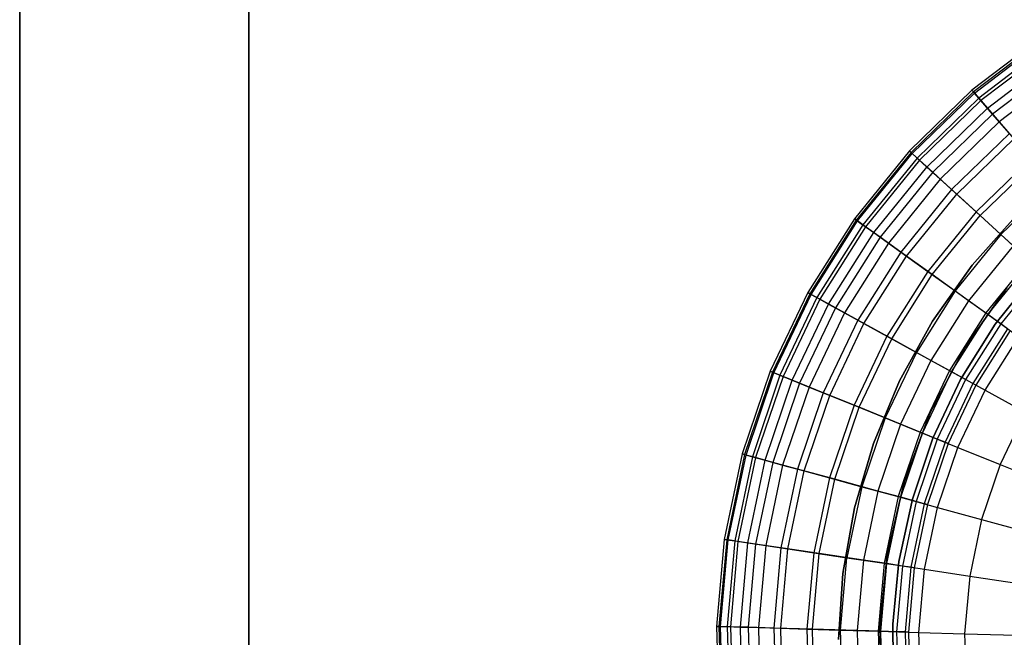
# Model space of a CAD drawing. Extents: x -6 to 6.5, y 0.1 to 12.5.
# Tile 3 of 44: x -6 to -1.7, y 5.6 to 8.3. Entities that reach past the tile are written whole.
import ezdxf

# ---------------------------------------------------------------- set-up
doc = ezdxf.new("R2010")
doc.units = 0
doc.header["$LTSCALE"] = 2.54
doc.layers.get('0').update_dxf_attribs({"color": 13, "linetype": 'CONTINUOUS'})

# ---------------------------------------------------------------- blocks, each defined once
blk = doc.blocks.new('GRUPUJ_1')
at = {"color": 0}
for p, q in [((0, 1, 1), (0, 9.1, 1)), ((0, 9.1), (0, 1)), ((0, 1, 1), (0, 9.1, 1)), ((0, 1, 25.023), (0, 9.1, 25.023)), ((0, 9.1, 24.023), (0, 1, 24.023)), ((0, 1, 25.023), (0, 9.1, 25.023)), ((0, 9.1), (0, 1)), ((0, 9.1, 24.023), (0, 1, 24.023)), ((1, 1, 1), (1, 9.1, 1)), ((1, 9.1), (1, 1)), ((1, 1, 1), (1, 9.1, 1)), ((1, 1, 25.023), (1, 9.1, 25.023)), ((1, 9.1, 24.023), (1, 1, 24.023)), ((1, 1, 25.023), (1, 9.1, 25.023)), ((1, 9.1), (1, 1)), ((1, 9.1, 24.023), (1, 1, 24.023)), ((4.4555, 8.1142, 14.354), (4.153, 7.8832, 14.354)), ((4.4555, 8.1142, 14.354), (4.153, 7.8832, 14.354)), ((4.4613, 8.1056, 14.8112), (4.1598, 7.8754, 14.8112)), ((4.4613, 8.1056, 14.8112), (4.1598, 7.8754, 14.8112)), ((4.1641, 7.8704, 13.8529), (4.465, 8.1001, 13.8529)), ((4.1641, 7.8704, 13.8529), (4.465, 8.1001, 13.8529)), ((4.4811, 8.0763, 15.2257), (4.1829, 7.8486, 15.2257)), ((4.4811, 8.0763, 15.2257), (4.1829, 7.8486, 15.2257)), ((4.4892, 8.0643, 13.336), (4.1923, 7.8376, 13.336)), ((4.4892, 8.0643, 13.336), (4.1923, 7.8376, 13.336)), ((4.2207, 7.8047, 15.5999), (4.5135, 8.0281, 15.5999)), ((4.2207, 7.8047, 15.5999), (4.5135, 8.0281, 15.5999)), ((4.5326, 7.9998, 12.7249), (4.2431, 7.7788, 12.7249)), ((4.5326, 7.9998, 12.7249), (4.2431, 7.7788, 12.7249)), ((4.5574, 7.963, 15.9362), (4.272, 7.7451, 15.9362)), ((4.5574, 7.963, 15.9362), (4.272, 7.7451, 15.9362)), ((4.153, 7.8832, 14.354), (3.88, 7.6182, 14.354)), ((4.153, 7.8832, 14.354), (3.88, 7.6182, 14.354)), ((4.1598, 7.8754, 14.8112), (3.8876, 7.6111, 14.8112)), ((4.1598, 7.8754, 14.8112), (3.8876, 7.6111, 14.8112)), ((3.8925, 7.6067, 13.8529), (4.1641, 7.8704, 13.8529)), ((3.8925, 7.6067, 13.8529), (4.1641, 7.8704, 13.8529)), ((4.153, 7.8832, 14.354), (4.1598, 7.8754, 14.8112)), ((4.153, 7.8832, 14.354), (4.1598, 7.8754, 14.8112)), ((4.1641, 7.8704, 13.8529), (4.153, 7.8832, 14.354)), ((4.1641, 7.8704, 13.8529), (4.153, 7.8832, 14.354)), ((4.1598, 7.8754, 14.8112), (4.1829, 7.8486, 15.2257)), ((4.1598, 7.8754, 14.8112), (4.1829, 7.8486, 15.2257)), ((4.1923, 7.8376, 13.336), (4.1641, 7.8704, 13.8529)), ((4.1923, 7.8376, 13.336), (4.1641, 7.8704, 13.8529)), ((4.1829, 7.8486, 15.2257), (3.9137, 7.5873, 15.2257)), ((4.1829, 7.8486, 15.2257), (3.9137, 7.5873, 15.2257)), ((4.1923, 7.8376, 13.336), (3.9244, 7.5775, 13.336)), ((4.1923, 7.8376, 13.336), (3.9244, 7.5775, 13.336)), ((4.1829, 7.8486, 15.2257), (4.2207, 7.8047, 15.5999)), ((4.1829, 7.8486, 15.2257), (4.2207, 7.8047, 15.5999)), ((4.2431, 7.7788, 12.7249), (4.1923, 7.8376, 13.336)), ((4.2431, 7.7788, 12.7249), (4.1923, 7.8376, 13.336)), ((3.9565, 7.5481, 15.5999), (4.2207, 7.8047, 15.5999)), ((3.9565, 7.5481, 15.5999), (4.2207, 7.8047, 15.5999)), ((4.2431, 7.7788, 12.7249), (3.9817, 7.5251, 12.7249)), ((4.2431, 7.7788, 12.7249), (3.9817, 7.5251, 12.7249)), ((4.2207, 7.8047, 15.5999), (4.272, 7.7451, 15.9362)), ((4.2207, 7.8047, 15.5999), (4.272, 7.7451, 15.9362)), ((4.316, 7.6941, 12.0446), (4.2431, 7.7788, 12.7249)), ((4.316, 7.6941, 12.0446), (4.2431, 7.7788, 12.7249)), ((4.272, 7.7451, 15.9362), (4.0145, 7.4951, 15.9362)), ((4.272, 7.7451, 15.9362), (4.0145, 7.4951, 15.9362)), ((4.272, 7.7451, 15.9362), (4.3356, 7.6714, 16.2374)), ((4.272, 7.7451, 15.9362), (4.3356, 7.6714, 16.2374)), ((4.316, 7.6941, 12.0446), (4.0642, 7.4496, 12.0446)), ((4.316, 7.6941, 12.0446), (4.0642, 7.4496, 12.0446)), ((4.0863, 7.4294, 16.2374), (4.3356, 7.6714, 16.2374)), ((4.0863, 7.4294, 16.2374), (4.3356, 7.6714, 16.2374)), ((3.88, 7.6182, 14.354), (3.6402, 7.3226, 14.354)), ((3.88, 7.6182, 14.354), (3.6402, 7.3226, 14.354)), ((3.8876, 7.6111, 14.8112), (3.6486, 7.3166, 14.8112)), ((3.8876, 7.6111, 14.8112), (3.6486, 7.3166, 14.8112)), ((3.6539, 7.3127, 13.8529), (3.8925, 7.6067, 13.8529)), ((3.6539, 7.3127, 13.8529), (3.8925, 7.6067, 13.8529)), ((3.88, 7.6182, 14.354), (3.8876, 7.6111, 14.8112)), ((3.88, 7.6182, 14.354), (3.8876, 7.6111, 14.8112)), ((3.8925, 7.6067, 13.8529), (3.88, 7.6182, 14.354)), ((3.8925, 7.6067, 13.8529), (3.88, 7.6182, 14.354)), ((3.8876, 7.6111, 14.8112), (3.9137, 7.5873, 15.2257)), ((3.8876, 7.6111, 14.8112), (3.9137, 7.5873, 15.2257)), ((3.9244, 7.5775, 13.336), (3.8925, 7.6067, 13.8529)), ((3.9244, 7.5775, 13.336), (3.8925, 7.6067, 13.8529)), ((3.9137, 7.5873, 15.2257), (3.6773, 7.296, 15.2257)), ((3.9137, 7.5873, 15.2257), (3.6773, 7.296, 15.2257)), ((3.9244, 7.5775, 13.336), (3.6891, 7.2875, 13.336)), ((3.9244, 7.5775, 13.336), (3.6891, 7.2875, 13.336)), ((3.9137, 7.5873, 15.2257), (3.9565, 7.5481, 15.5999)), ((3.9137, 7.5873, 15.2257), (3.9565, 7.5481, 15.5999)), ((3.9817, 7.5251, 12.7249), (3.9244, 7.5775, 13.336)), ((3.9817, 7.5251, 12.7249), (3.9244, 7.5775, 13.336)), ((4.4104, 7.5846, 16.5062), (4.1708, 7.352, 16.5062)), ((4.4104, 7.5846, 16.5062), (4.1708, 7.352, 16.5062)), ((4.1883, 7.3361, 11.1672), (4.4258, 7.5667, 11.1672)), ((4.1883, 7.3361, 11.1672), (4.4258, 7.5667, 11.1672)), ((3.7244, 7.2621, 15.5999), (3.9565, 7.5481, 15.5999)), ((3.7244, 7.2621, 15.5999), (3.9565, 7.5481, 15.5999)), ((3.9817, 7.5251, 12.7249), (3.7522, 7.2422, 12.7249)), ((3.9817, 7.5251, 12.7249), (3.7522, 7.2422, 12.7249)), ((3.9565, 7.5481, 15.5999), (4.0145, 7.4951, 15.9362)), ((3.9565, 7.5481, 15.5999), (4.0145, 7.4951, 15.9362)), ((4.0642, 7.4496, 12.0446), (3.9817, 7.5251, 12.7249)), ((4.0642, 7.4496, 12.0446), (3.9817, 7.5251, 12.7249)), ((4.0145, 7.4951, 15.9362), (3.7883, 7.2163, 15.9362)), ((4.0145, 7.4951, 15.9362), (3.7883, 7.2163, 15.9362)), ((4.0145, 7.4951, 15.9362), (4.0863, 7.4294, 16.2374)), ((4.0145, 7.4951, 15.9362), (4.0863, 7.4294, 16.2374)), ((4.5059, 7.4738, 16.7701), (4.2788, 7.2533, 16.7701)), ((4.5059, 7.4738, 16.7701), (4.2788, 7.2533, 16.7701)), ((4.0642, 7.4496, 12.0446), (3.843, 7.1771, 12.0446)), ((4.0642, 7.4496, 12.0446), (3.843, 7.1771, 12.0446)), ((3.8674, 7.1596, 16.2374), (4.0863, 7.4294, 16.2374)), ((3.8674, 7.1596, 16.2374), (4.0863, 7.4294, 16.2374)), ((4.1883, 7.3361, 11.1672), (4.0642, 7.4496, 12.0446)), ((4.1883, 7.3361, 11.1672), (4.0642, 7.4496, 12.0446)), ((4.0863, 7.4294, 16.2374), (4.1708, 7.352, 16.5062)), ((4.0863, 7.4294, 16.2374), (4.1708, 7.352, 16.5062)), ((4.1708, 7.352, 16.5062), (3.9605, 7.0928, 16.5062)), ((4.1708, 7.352, 16.5062), (3.9605, 7.0928, 16.5062)), ((4.1541, 7.1202, 8.6), (4.355, 7.345, 8.6)), ((4.355, 7.345, 7.5), (4.1541, 7.1202, 7.5)), ((4.1541, 7.1202, 8.6), (4.355, 7.345, 8.6)), ((4.355, 7.345, 7.5), (4.1541, 7.1202, 7.5)), ((4.1708, 7.352, 16.5062), (4.2788, 7.2533, 16.7701)), ((4.1708, 7.352, 16.5062), (4.2788, 7.2533, 16.7701)), ((3.6402, 7.3226, 14.354), (3.437, 7.0008, 14.354)), ((3.6402, 7.3226, 14.354), (3.437, 7.0008, 14.354)), ((3.6486, 7.3166, 14.8112), (3.4461, 6.9958, 14.8112)), ((3.6486, 7.3166, 14.8112), (3.4461, 6.9958, 14.8112)), ((3.4519, 6.9926, 13.8529), (3.6539, 7.3127, 13.8529)), ((3.4519, 6.9926, 13.8529), (3.6539, 7.3127, 13.8529)), ((3.6402, 7.3226, 14.354), (3.6486, 7.3166, 14.8112)), ((3.6402, 7.3226, 14.354), (3.6486, 7.3166, 14.8112)), ((3.6539, 7.3127, 13.8529), (3.6402, 7.3226, 14.354)), ((3.6539, 7.3127, 13.8529), (3.6402, 7.3226, 14.354)), ((3.6486, 7.3166, 14.8112), (3.6773, 7.296, 15.2257)), ((3.6486, 7.3166, 14.8112), (3.6773, 7.296, 15.2257)), ((3.6891, 7.2875, 13.336), (3.6539, 7.3127, 13.8529)), ((3.6891, 7.2875, 13.336), (3.6539, 7.3127, 13.8529)), ((3.9797, 7.079, 11.1672), (4.1883, 7.3361, 11.1672)), ((3.9797, 7.079, 11.1672), (4.1883, 7.3361, 11.1672)), ((4.3324, 7.2042, 10.1645), (4.1883, 7.3361, 11.1672)), ((4.3324, 7.2042, 10.1645), (4.1883, 7.3361, 11.1672)), ((3.6773, 7.296, 15.2257), (3.477, 6.9787, 15.2257)), ((3.6773, 7.296, 15.2257), (3.477, 6.9787, 15.2257)), ((3.6891, 7.2875, 13.336), (3.4897, 6.9717, 13.336)), ((3.6891, 7.2875, 13.336), (3.4897, 6.9717, 13.336)), ((3.5278, 6.9507, 15.5999), (3.7244, 7.2621, 15.5999)), ((3.5278, 6.9507, 15.5999), (3.7244, 7.2621, 15.5999)), ((3.6773, 7.296, 15.2257), (3.7244, 7.2621, 15.5999)), ((3.6773, 7.296, 15.2257), (3.7244, 7.2621, 15.5999)), ((3.7522, 7.2422, 12.7249), (3.6891, 7.2875, 13.336)), ((3.7522, 7.2422, 12.7249), (3.6891, 7.2875, 13.336)), ((3.7244, 7.2621, 15.5999), (3.7883, 7.2163, 15.9362)), ((3.7244, 7.2621, 15.5999), (3.7883, 7.2163, 15.9362)), ((3.7522, 7.2422, 12.7249), (3.5578, 6.9342, 12.7249)), ((3.7522, 7.2422, 12.7249), (3.5578, 6.9342, 12.7249)), ((3.7883, 7.2163, 15.9362), (3.5966, 6.9128, 15.9362)), ((3.7883, 7.2163, 15.9362), (3.5966, 6.9128, 15.9362)), ((3.843, 7.1771, 12.0446), (3.7522, 7.2422, 12.7249)), ((3.843, 7.1771, 12.0446), (3.7522, 7.2422, 12.7249)), ((3.7883, 7.2163, 15.9362), (3.8674, 7.1596, 16.2374)), ((3.7883, 7.2163, 15.9362), (3.8674, 7.1596, 16.2374)), ((4.2788, 7.2533, 16.7701), (4.0793, 7.0075, 16.7701)), ((4.2788, 7.2533, 16.7701), (4.0793, 7.0075, 16.7701)), ((4.2788, 7.2533, 16.7701), (4.4002, 7.1422, 16.9993)), ((4.2788, 7.2533, 16.7701), (4.4002, 7.1422, 16.9993)), ((3.843, 7.1771, 12.0446), (3.6557, 6.8803, 12.0446)), ((3.843, 7.1771, 12.0446), (3.6557, 6.8803, 12.0446)), ((3.9797, 7.079, 11.1672), (3.843, 7.1771, 12.0446)), ((3.9797, 7.079, 11.1672), (3.843, 7.1771, 12.0446)), ((4.3324, 7.2042, 10.1645), (4.1384, 6.9651, 10.1645)), ((4.3324, 7.2042, 10.1645), (4.1384, 6.9651, 10.1645)), ((3.6819, 6.8658, 16.2374), (3.8674, 7.1596, 16.2374)), ((3.6819, 6.8658, 16.2374), (3.8674, 7.1596, 16.2374)), ((3.8674, 7.1596, 16.2374), (3.9605, 7.0928, 16.5062)), ((3.8674, 7.1596, 16.2374), (3.9605, 7.0928, 16.5062)), ((4.4002, 7.1422, 16.9993), (4.213, 6.9116, 16.9993)), ((4.4002, 7.1422, 16.9993), (4.213, 6.9116, 16.9993)), ((4.222, 6.9051, 9.5221), (4.4084, 7.1348, 9.5221)), ((4.222, 6.9051, 9.5221), (4.4084, 7.1348, 9.5221)), ((3.9605, 7.0928, 16.5062), (3.7823, 6.8105, 16.5062)), ((3.9605, 7.0928, 16.5062), (3.7823, 6.8105, 16.5062)), ((3.9605, 7.0928, 16.5062), (4.0793, 7.0075, 16.7701)), ((3.9605, 7.0928, 16.5062), (4.0793, 7.0075, 16.7701)), ((3.9807, 6.8757, 8.6), (4.1541, 7.1202, 8.6)), ((4.1541, 7.1202, 7.5), (3.9807, 6.8757, 7.5)), ((3.9807, 6.8757, 8.6), (4.1541, 7.1202, 8.6)), ((4.1541, 7.1202, 7.5), (3.9807, 6.8757, 7.5)), ((4.1541, 7.1202, 8.6), (4.1541, 7.1202, 7.5)), ((4.1541, 7.1202, 8.6), (4.1541, 7.1202, 7.5)), ((4.2545, 6.8627, 7.5), (4.434, 7.0871, 7.5)), ((4.434, 7.0871, 8.6), (4.2545, 6.8627, 8.6)), ((4.434, 7.0871, 8.6), (4.2545, 6.8627, 8.6)), ((4.4595, 7.088, 8.9059), (4.2783, 6.8648, 8.9059)), ((4.4595, 7.088, 8.9059), (4.2783, 6.8648, 8.9059)), ((3.8029, 6.7991, 11.1672), (3.9797, 7.079, 11.1672)), ((3.8029, 6.7991, 11.1672), (3.9797, 7.079, 11.1672)), ((4.1384, 6.9651, 10.1645), (3.9797, 7.079, 11.1672)), ((4.1384, 6.9651, 10.1645), (3.9797, 7.079, 11.1672)), ((3.437, 7.0008, 14.354), (3.2733, 6.6572, 14.354)), ((3.437, 7.0008, 14.354), (3.2733, 6.6572, 14.354)), ((3.437, 7.0008, 14.354), (3.4461, 6.9958, 14.8112)), ((3.437, 7.0008, 14.354), (3.4461, 6.9958, 14.8112)), ((3.4519, 6.9926, 13.8529), (3.437, 7.0008, 14.354)), ((3.4519, 6.9926, 13.8529), (3.437, 7.0008, 14.354)), ((4.0793, 7.0075, 16.7701), (3.9104, 6.7398, 16.7701)), ((4.0793, 7.0075, 16.7701), (3.9104, 6.7398, 16.7701)), ((4.0793, 7.0075, 16.7701), (4.213, 6.9116, 16.9993)), ((4.0793, 7.0075, 16.7701), (4.213, 6.9116, 16.9993)), ((4.3056, 7.0214, 7.5), (4.1213, 6.7609, 7.5)), ((4.3056, 7.0214, 7.5), (4.1213, 6.7609, 7.5)), ((4.1213, 6.7609, 1.95), (4.3056, 7.0214, 1.95)), ((4.3056, 7.0214, 7.5), (4.1213, 6.7609, 7.5)), ((4.1213, 6.7609, 1.95), (4.3056, 7.0214, 1.95)), ((3.4461, 6.9958, 14.8112), (3.2829, 6.6533, 14.8112)), ((3.4461, 6.9958, 14.8112), (3.2829, 6.6533, 14.8112)), ((3.2891, 6.6508, 13.8529), (3.4519, 6.9926, 13.8529)), ((3.2891, 6.6508, 13.8529), (3.4519, 6.9926, 13.8529)), ((3.477, 6.9787, 15.2257), (3.3157, 6.64, 15.2257)), ((3.477, 6.9787, 15.2257), (3.3157, 6.64, 15.2257)), ((3.4897, 6.9717, 13.336), (3.3291, 6.6346, 13.336)), ((3.4897, 6.9717, 13.336), (3.3291, 6.6346, 13.336)), ((3.4461, 6.9958, 14.8112), (3.477, 6.9787, 15.2257)), ((3.4461, 6.9958, 14.8112), (3.477, 6.9787, 15.2257)), ((3.4897, 6.9717, 13.336), (3.4519, 6.9926, 13.8529)), ((3.4897, 6.9717, 13.336), (3.4519, 6.9926, 13.8529)), ((3.477, 6.9787, 15.2257), (3.5278, 6.9507, 15.5999)), ((3.477, 6.9787, 15.2257), (3.5278, 6.9507, 15.5999)), ((3.5578, 6.9342, 12.7249), (3.4897, 6.9717, 13.336)), ((3.5578, 6.9342, 12.7249), (3.4897, 6.9717, 13.336)), ((4.1384, 6.9651, 10.1645), (3.974, 6.7047, 10.1645)), ((4.1384, 6.9651, 10.1645), (3.974, 6.7047, 10.1645)), ((4.222, 6.9051, 9.5221), (4.1384, 6.9651, 10.1645)), ((4.222, 6.9051, 9.5221), (4.1384, 6.9651, 10.1645)), ((3.3695, 6.6182, 15.5999), (3.5278, 6.9507, 15.5999)), ((3.3695, 6.6182, 15.5999), (3.5278, 6.9507, 15.5999)), ((3.5578, 6.9342, 12.7249), (3.4011, 6.6054, 12.7249)), ((3.5578, 6.9342, 12.7249), (3.4011, 6.6054, 12.7249)), ((3.5278, 6.9507, 15.5999), (3.5966, 6.9128, 15.9362)), ((3.5278, 6.9507, 15.5999), (3.5966, 6.9128, 15.9362)), ((3.6557, 6.8803, 12.0446), (3.5578, 6.9342, 12.7249)), ((3.6557, 6.8803, 12.0446), (3.5578, 6.9342, 12.7249)), ((3.5966, 6.9128, 15.9362), (3.4423, 6.5887, 15.9362)), ((3.5966, 6.9128, 15.9362), (3.4423, 6.5887, 15.9362)), ((3.6557, 6.8803, 12.0446), (3.5047, 6.5634, 12.0446)), ((3.6557, 6.8803, 12.0446), (3.5047, 6.5634, 12.0446)), ((3.5966, 6.9128, 15.9362), (3.6819, 6.8658, 16.2374)), ((3.5966, 6.9128, 15.9362), (3.6819, 6.8658, 16.2374)), ((3.8029, 6.7991, 11.1672), (3.6557, 6.8803, 12.0446)), ((3.8029, 6.7991, 11.1672), (3.6557, 6.8803, 12.0446)), ((3.8367, 6.6155, 8.6), (3.9807, 6.8757, 8.6)), ((3.9807, 6.8757, 7.5), (3.8367, 6.6155, 7.5)), ((3.8367, 6.6155, 8.6), (3.9807, 6.8757, 8.6)), ((3.9807, 6.8757, 7.5), (3.8367, 6.6155, 7.5)), ((3.9807, 6.8757, 8.6), (3.9807, 6.8757, 7.5)), ((3.9807, 6.8757, 8.6), (3.9807, 6.8757, 7.5)), ((4.213, 6.9116, 16.9993), (4.0544, 6.6604, 16.9993)), ((4.213, 6.9116, 16.9993), (4.0544, 6.6604, 16.9993)), ((4.0642, 6.6551, 9.5221), (4.222, 6.9051, 9.5221)), ((4.0642, 6.6551, 9.5221), (4.222, 6.9051, 9.5221)), ((4.213, 6.9116, 16.9993), (4.3576, 6.8078, 17.1935)), ((4.213, 6.9116, 16.9993), (4.3576, 6.8078, 17.1935)), ((4.2783, 6.8648, 8.9059), (4.222, 6.9051, 9.5221)), ((4.2783, 6.8648, 8.9059), (4.222, 6.9051, 9.5221)), ((3.5325, 6.5521, 16.2374), (3.6819, 6.8658, 16.2374)), ((3.5325, 6.5521, 16.2374), (3.6819, 6.8658, 16.2374)), ((3.6819, 6.8658, 16.2374), (3.7823, 6.8105, 16.5062)), ((3.6819, 6.8658, 16.2374), (3.7823, 6.8105, 16.5062)), ((4.1036, 6.6209, 7.5), (4.2545, 6.8627, 7.5)), ((4.2545, 6.8627, 8.6), (4.1036, 6.6209, 8.6)), ((4.2545, 6.8627, 8.6), (4.1036, 6.6209, 8.6)), ((4.2783, 6.8648, 8.9059), (4.1248, 6.6216, 8.9059)), ((4.2783, 6.8648, 8.9059), (4.1248, 6.6216, 8.9059)), ((4.3086, 6.843, 8.3078), (4.1574, 6.6036, 8.3078)), ((4.3086, 6.843, 8.3078), (4.1574, 6.6036, 8.3078)), ((4.3203, 6.8346, 7.5), (4.1701, 6.5966, 7.5)), ((4.3203, 6.8346, 7.5), (4.1701, 6.5966, 7.5)), ((4.3203, 6.8346, 7.5), (4.1701, 6.5966, 7.5)), ((4.2545, 6.8627, 7.5), (4.2545, 6.8627, 8.6)), ((4.2545, 6.8627, 7.5), (4.2545, 6.8627, 8.6)), ((4.3086, 6.843, 8.3078), (4.2783, 6.8648, 8.9059)), ((4.3086, 6.843, 8.3078), (4.2783, 6.8648, 8.9059)), ((3.7823, 6.8105, 16.5062), (3.6387, 6.5091, 16.5062)), ((3.7823, 6.8105, 16.5062), (3.6387, 6.5091, 16.5062)), ((3.6606, 6.5002, 11.1672), (3.8029, 6.7991, 11.1672)), ((3.6606, 6.5002, 11.1672), (3.8029, 6.7991, 11.1672)), ((3.7823, 6.8105, 16.5062), (3.9104, 6.7398, 16.7701)), ((3.7823, 6.8105, 16.5062), (3.9104, 6.7398, 16.7701)), ((3.974, 6.7047, 10.1645), (3.8029, 6.7991, 11.1672)), ((3.974, 6.7047, 10.1645), (3.8029, 6.7991, 11.1672)), ((4.2103, 6.5745, 17.1935), (4.3576, 6.8078, 17.1935)), ((4.2103, 6.5745, 17.1935), (4.3576, 6.8078, 17.1935)), ((4.1213, 6.7609, 7.5), (3.9708, 6.4772, 7.5)), ((4.1213, 6.7609, 7.5), (3.9708, 6.4772, 7.5)), ((3.9708, 6.4772, 1.95), (4.1213, 6.7609, 1.95)), ((3.9708, 6.4772, 1.95), (4.1213, 6.7609, 1.95)), ((4.1213, 6.7609, 7.5), (3.9708, 6.4772, 7.5)), ((4.1213, 6.7609, 1.95), (4.1213, 6.7609, 7.5)), ((4.1213, 6.7609, 1.95), (4.1213, 6.7609, 7.5)), ((3.9104, 6.7398, 16.7701), (3.7742, 6.4541, 16.7701)), ((3.9104, 6.7398, 16.7701), (3.7742, 6.4541, 16.7701)), ((3.974, 6.7047, 10.1645), (3.8416, 6.4268, 10.1645)), ((3.974, 6.7047, 10.1645), (3.8416, 6.4268, 10.1645)), ((3.9104, 6.7398, 16.7701), (4.0544, 6.6604, 16.9993)), ((3.9104, 6.7398, 16.7701), (4.0544, 6.6604, 16.9993)), ((4.0642, 6.6551, 9.5221), (3.974, 6.7047, 10.1645)), ((4.0642, 6.6551, 9.5221), (3.974, 6.7047, 10.1645)), ((3.2733, 6.6572, 14.354), (3.1514, 6.2967, 14.354)), ((3.2733, 6.6572, 14.354), (3.1514, 6.2967, 14.354)), ((3.2733, 6.6572, 14.354), (3.2829, 6.6533, 14.8112)), ((3.2733, 6.6572, 14.354), (3.2829, 6.6533, 14.8112)), ((3.2891, 6.6508, 13.8529), (3.2733, 6.6572, 14.354)), ((3.2891, 6.6508, 13.8529), (3.2733, 6.6572, 14.354)), ((4.0544, 6.6604, 16.9993), (3.9267, 6.3922, 16.9993)), ((4.0544, 6.6604, 16.9993), (3.9267, 6.3922, 16.9993)), ((4.0544, 6.6604, 16.9993), (4.2103, 6.5745, 17.1935)), ((4.0544, 6.6604, 16.9993), (4.2103, 6.5745, 17.1935)), ((3.2829, 6.6533, 14.8112), (3.1615, 6.2939, 14.8112)), ((3.2829, 6.6533, 14.8112), (3.1615, 6.2939, 14.8112)), ((3.1678, 6.2922, 13.8529), (3.2891, 6.6508, 13.8529)), ((3.1678, 6.2922, 13.8529), (3.2891, 6.6508, 13.8529)), ((3.3157, 6.64, 15.2257), (3.1955, 6.2846, 15.2257)), ((3.3157, 6.64, 15.2257), (3.1955, 6.2846, 15.2257)), ((3.3291, 6.6346, 13.336), (3.2095, 6.2808, 13.336)), ((3.3291, 6.6346, 13.336), (3.2095, 6.2808, 13.336)), ((3.2515, 6.2693, 15.5999), (3.3695, 6.6182, 15.5999)), ((3.2515, 6.2693, 15.5999), (3.3695, 6.6182, 15.5999)), ((3.2829, 6.6533, 14.8112), (3.3157, 6.64, 15.2257)), ((3.2829, 6.6533, 14.8112), (3.3157, 6.64, 15.2257)), ((3.3291, 6.6346, 13.336), (3.2891, 6.6508, 13.8529)), ((3.3291, 6.6346, 13.336), (3.2891, 6.6508, 13.8529)), ((3.3157, 6.64, 15.2257), (3.3695, 6.6182, 15.5999)), ((3.3157, 6.64, 15.2257), (3.3695, 6.6182, 15.5999)), ((3.4011, 6.6054, 12.7249), (3.3291, 6.6346, 13.336)), ((3.4011, 6.6054, 12.7249), (3.3291, 6.6346, 13.336)), ((3.3695, 6.6182, 15.5999), (3.4423, 6.5887, 15.9362)), ((3.3695, 6.6182, 15.5999), (3.4423, 6.5887, 15.9362)), ((3.7232, 6.3431, 8.6), (3.8367, 6.6155, 8.6)), ((3.8367, 6.6155, 7.5), (3.7232, 6.3431, 7.5)), ((3.7232, 6.3431, 8.6), (3.8367, 6.6155, 8.6)), ((3.8367, 6.6155, 7.5), (3.7232, 6.3431, 7.5)), ((3.8367, 6.6155, 8.6), (3.8367, 6.6155, 7.5)), ((3.8367, 6.6155, 8.6), (3.8367, 6.6155, 7.5)), ((3.937, 6.3881, 9.5221), (4.0642, 6.6551, 9.5221)), ((3.937, 6.3881, 9.5221), (4.0642, 6.6551, 9.5221)), ((4.1036, 6.6209, 8.6), (3.9828, 6.3654, 8.6)), ((3.9828, 6.3654, 7.5), (4.1036, 6.6209, 7.5)), ((4.1036, 6.6209, 8.6), (3.9828, 6.3654, 8.6)), ((4.1248, 6.6216, 8.9059), (4.0011, 6.362, 8.9059)), ((4.1248, 6.6216, 8.9059), (4.0011, 6.362, 8.9059)), ((4.1248, 6.6216, 8.9059), (4.0642, 6.6551, 9.5221)), ((4.1248, 6.6216, 8.9059), (4.0642, 6.6551, 9.5221)), ((4.1036, 6.6209, 7.5), (4.1036, 6.6209, 8.6)), ((4.1036, 6.6209, 7.5), (4.1036, 6.6209, 8.6)), ((4.1574, 6.6036, 8.3078), (4.1248, 6.6216, 8.9059)), ((4.1574, 6.6036, 8.3078), (4.1248, 6.6216, 8.9059)), ((3.4011, 6.6054, 12.7249), (3.2845, 6.2603, 12.7249)), ((3.4011, 6.6054, 12.7249), (3.2845, 6.2603, 12.7249)), ((3.4423, 6.5887, 15.9362), (3.3273, 6.2486, 15.9362)), ((3.4423, 6.5887, 15.9362), (3.3273, 6.2486, 15.9362)), ((3.5047, 6.5634, 12.0446), (3.4011, 6.6054, 12.7249)), ((3.5047, 6.5634, 12.0446), (3.4011, 6.6054, 12.7249)), ((3.4423, 6.5887, 15.9362), (3.5325, 6.5521, 16.2374)), ((3.4423, 6.5887, 15.9362), (3.5325, 6.5521, 16.2374)), ((4.1574, 6.6036, 8.3078), (4.0357, 6.348, 8.3078)), ((4.1574, 6.6036, 8.3078), (4.0357, 6.348, 8.3078)), ((4.1701, 6.5966, 7.5), (4.0491, 6.3426, 7.5)), ((4.1701, 6.5966, 7.5), (4.0491, 6.3426, 7.5)), ((4.1701, 6.5966, 7.5), (4.0491, 6.3426, 7.5)), ((4.0916, 6.3254, 17.1935), (4.2103, 6.5745, 17.1935)), ((4.0916, 6.3254, 17.1935), (4.2103, 6.5745, 17.1935)), ((4.1701, 6.5966, 7.5), (4.1574, 6.6036, 8.3078)), ((4.1701, 6.5966, 7.5), (4.1574, 6.6036, 8.3078)), ((4.2103, 6.5745, 17.1935), (4.3845, 6.4784, 17.3673)), ((4.2103, 6.5745, 17.1935), (4.3845, 6.4784, 17.3673)), ((3.5047, 6.5634, 12.0446), (3.3923, 6.2309, 12.0446)), ((3.5047, 6.5634, 12.0446), (3.3923, 6.2309, 12.0446)), ((3.4212, 6.223, 16.2374), (3.5325, 6.5521, 16.2374)), ((3.4212, 6.223, 16.2374), (3.5325, 6.5521, 16.2374)), ((3.6606, 6.5002, 11.1672), (3.5047, 6.5634, 12.0446)), ((3.6606, 6.5002, 11.1672), (3.5047, 6.5634, 12.0446)), ((3.5325, 6.5521, 16.2374), (3.6387, 6.5091, 16.5062)), ((3.5325, 6.5521, 16.2374), (3.6387, 6.5091, 16.5062)), ((3.6387, 6.5091, 16.5062), (3.5317, 6.1928, 16.5062)), ((3.6387, 6.5091, 16.5062), (3.5317, 6.1928, 16.5062)), ((3.5545, 6.1865, 11.1672), (3.6606, 6.5002, 11.1672)), ((3.5545, 6.1865, 11.1672), (3.6606, 6.5002, 11.1672)), ((3.6387, 6.5091, 16.5062), (3.7742, 6.4541, 16.7701)), ((3.6387, 6.5091, 16.5062), (3.7742, 6.4541, 16.7701)), ((3.8416, 6.4268, 10.1645), (3.6606, 6.5002, 11.1672)), ((3.8416, 6.4268, 10.1645), (3.6606, 6.5002, 11.1672)), ((3.7742, 6.4541, 16.7701), (3.6729, 6.1542, 16.7701)), ((3.7742, 6.4541, 16.7701), (3.6729, 6.1542, 16.7701)), ((3.7742, 6.4541, 16.7701), (3.9267, 6.3922, 16.9993)), ((3.7742, 6.4541, 16.7701), (3.9267, 6.3922, 16.9993)), ((3.9708, 6.4772, 7.5), (3.8573, 6.1745, 7.5)), ((3.8573, 6.1745, 1.95), (3.9708, 6.4772, 1.95)), ((3.9708, 6.4772, 7.5), (3.8573, 6.1745, 7.5)), ((3.9708, 6.4772, 7.5), (3.8573, 6.1745, 7.5)), ((3.8573, 6.1745, 1.95), (3.9708, 6.4772, 1.95)), ((3.9708, 6.4772, 1.95), (3.9708, 6.4772, 7.5)), ((3.9708, 6.4772, 1.95), (3.9708, 6.4772, 7.5)), ((4.3845, 6.4784, 17.3673), (4.276, 6.2506, 17.3673)), ((4.3845, 6.4784, 17.3673), (4.276, 6.2506, 17.3673)), ((3.8416, 6.4268, 10.1645), (3.743, 6.135, 10.1645)), ((3.8416, 6.4268, 10.1645), (3.743, 6.135, 10.1645)), ((3.937, 6.3881, 9.5221), (3.8416, 6.4268, 10.1645)), ((3.937, 6.3881, 9.5221), (3.8416, 6.4268, 10.1645)), ((3.9267, 6.3922, 16.9993), (3.8316, 6.1108, 16.9993)), ((3.9267, 6.3922, 16.9993), (3.8316, 6.1108, 16.9993)), ((3.8423, 6.1079, 9.5221), (3.937, 6.3881, 9.5221)), ((3.8423, 6.1079, 9.5221), (3.937, 6.3881, 9.5221)), ((3.893, 6.1, 7.5), (3.9828, 6.3654, 7.5)), ((3.9828, 6.3654, 8.6), (3.893, 6.1, 8.6)), ((3.9828, 6.3654, 8.6), (3.893, 6.1, 8.6)), ((4.0011, 6.362, 8.9059), (3.9091, 6.0897, 8.9059)), ((4.0011, 6.362, 8.9059), (3.9091, 6.0897, 8.9059)), ((3.9267, 6.3922, 16.9993), (4.0916, 6.3254, 17.1935)), ((3.9267, 6.3922, 16.9993), (4.0916, 6.3254, 17.1935)), ((4.0011, 6.362, 8.9059), (3.937, 6.3881, 9.5221)), ((4.0011, 6.362, 8.9059), (3.937, 6.3881, 9.5221)), ((3.9828, 6.3654, 7.5), (3.9828, 6.3654, 8.6)), ((3.9828, 6.3654, 7.5), (3.9828, 6.3654, 8.6)), ((4.0357, 6.348, 8.3078), (4.0011, 6.362, 8.9059)), ((4.0357, 6.348, 8.3078), (4.0011, 6.362, 8.9059)), ((3.6408, 6.0621, 8.6), (3.7232, 6.3431, 8.6)), ((3.7232, 6.3431, 7.5), (3.6408, 6.0621, 7.5)), ((3.6408, 6.0621, 8.6), (3.7232, 6.3431, 8.6)), ((3.7232, 6.3431, 7.5), (3.6408, 6.0621, 7.5)), ((3.7232, 6.3431, 8.6), (3.7232, 6.3431, 7.5)), ((3.7232, 6.3431, 8.6), (3.7232, 6.3431, 7.5)), ((4.0357, 6.348, 8.3078), (3.945, 6.0798, 8.3078)), ((4.0357, 6.348, 8.3078), (3.945, 6.0798, 8.3078)), ((4.0491, 6.3426, 7.5), (3.959, 6.076, 7.5)), ((4.0491, 6.3426, 7.5), (3.959, 6.076, 7.5)), ((4.0491, 6.3426, 7.5), (3.959, 6.076, 7.5)), ((4.0032, 6.0639, 17.1935), (4.0916, 6.3254, 17.1935)), ((4.0032, 6.0639, 17.1935), (4.0916, 6.3254, 17.1935)), ((4.0491, 6.3426, 7.5), (4.0357, 6.348, 8.3078)), ((4.0491, 6.3426, 7.5), (4.0357, 6.348, 8.3078)), ((4.0916, 6.3254, 17.1935), (4.276, 6.2506, 17.3673)), ((4.0916, 6.3254, 17.1935), (4.276, 6.2506, 17.3673)), ((3.1514, 6.2967, 14.354), (3.073, 5.9243, 14.354)), ((3.1514, 6.2967, 14.354), (3.073, 5.9243, 14.354)), ((3.1615, 6.2939, 14.8112), (3.0833, 5.9227, 14.8112)), ((3.1615, 6.2939, 14.8112), (3.0833, 5.9227, 14.8112)), ((3.0898, 5.9218, 13.8529), (3.1678, 6.2922, 13.8529)), ((3.0898, 5.9218, 13.8529), (3.1678, 6.2922, 13.8529)), ((3.1955, 6.2846, 15.2257), (3.1183, 5.9175, 15.2257)), ((3.1955, 6.2846, 15.2257), (3.1183, 5.9175, 15.2257)), ((3.2095, 6.2808, 13.336), (3.1326, 5.9154, 13.336)), ((3.2095, 6.2808, 13.336), (3.1326, 5.9154, 13.336)), ((3.1514, 6.2967, 14.354), (3.1615, 6.2939, 14.8112)), ((3.1514, 6.2967, 14.354), (3.1615, 6.2939, 14.8112)), ((3.1678, 6.2922, 13.8529), (3.1514, 6.2967, 14.354)), ((3.1678, 6.2922, 13.8529), (3.1514, 6.2967, 14.354)), ((3.1615, 6.2939, 14.8112), (3.1955, 6.2846, 15.2257)), ((3.1615, 6.2939, 14.8112), (3.1955, 6.2846, 15.2257)), ((3.2095, 6.2808, 13.336), (3.1678, 6.2922, 13.8529)), ((3.2095, 6.2808, 13.336), (3.1678, 6.2922, 13.8529)), ((3.1756, 5.9089, 15.5999), (3.2515, 6.2693, 15.5999)), ((3.1756, 5.9089, 15.5999), (3.2515, 6.2693, 15.5999)), ((3.1955, 6.2846, 15.2257), (3.2515, 6.2693, 15.5999)), ((3.1955, 6.2846, 15.2257), (3.2515, 6.2693, 15.5999)), ((3.2845, 6.2603, 12.7249), (3.2095, 6.2808, 13.336)), ((3.2845, 6.2603, 12.7249), (3.2095, 6.2808, 13.336)), ((3.2515, 6.2693, 15.5999), (3.3273, 6.2486, 15.9362)), ((3.2515, 6.2693, 15.5999), (3.3273, 6.2486, 15.9362)), ((3.2845, 6.2603, 12.7249), (3.2095, 5.9039, 12.7249)), ((3.2845, 6.2603, 12.7249), (3.2095, 5.9039, 12.7249)), ((3.3273, 6.2486, 15.9362), (3.2534, 5.8973, 15.9362)), ((3.3273, 6.2486, 15.9362), (3.2534, 5.8973, 15.9362)), ((3.3923, 6.2309, 12.0446), (3.2845, 6.2603, 12.7249)), ((3.3923, 6.2309, 12.0446), (3.2845, 6.2603, 12.7249)), ((3.3923, 6.2309, 12.0446), (3.32, 5.8874, 12.0446)), ((3.3923, 6.2309, 12.0446), (3.32, 5.8874, 12.0446)), ((3.3273, 6.2486, 15.9362), (3.4212, 6.223, 16.2374)), ((3.3273, 6.2486, 15.9362), (3.4212, 6.223, 16.2374)), ((3.5545, 6.1865, 11.1672), (3.3923, 6.2309, 12.0446)), ((3.5545, 6.1865, 11.1672), (3.3923, 6.2309, 12.0446)), ((4.276, 6.2506, 17.3673), (4.1952, 6.0115, 17.3673)), ((4.276, 6.2506, 17.3673), (4.1952, 6.0115, 17.3673)), ((4.276, 6.2506, 17.3673), (4.4861, 6.1654, 17.528)), ((4.276, 6.2506, 17.3673), (4.4861, 6.1654, 17.528)), ((3.3496, 5.883, 16.2374), (3.4212, 6.223, 16.2374)), ((3.3496, 5.883, 16.2374), (3.4212, 6.223, 16.2374)), ((3.4212, 6.223, 16.2374), (3.5317, 6.1928, 16.5062)), ((3.4212, 6.223, 16.2374), (3.5317, 6.1928, 16.5062)), ((3.5317, 6.1928, 16.5062), (3.463, 5.8661, 16.5062)), ((3.5317, 6.1928, 16.5062), (3.463, 5.8661, 16.5062)), ((3.4863, 5.8626, 11.1672), (3.5545, 6.1865, 11.1672)), ((3.4863, 5.8626, 11.1672), (3.5545, 6.1865, 11.1672)), ((3.5317, 6.1928, 16.5062), (3.6729, 6.1542, 16.7701)), ((3.5317, 6.1928, 16.5062), (3.6729, 6.1542, 16.7701)), ((3.743, 6.135, 10.1645), (3.5545, 6.1865, 11.1672)), ((3.743, 6.135, 10.1645), (3.5545, 6.1865, 11.1672)), ((3.6729, 6.1542, 16.7701), (3.6077, 5.8445, 16.7701)), ((3.6729, 6.1542, 16.7701), (3.6077, 5.8445, 16.7701)), ((3.6729, 6.1542, 16.7701), (3.8316, 6.1108, 16.9993)), ((3.6729, 6.1542, 16.7701), (3.8316, 6.1108, 16.9993)), ((3.8573, 6.1745, 7.5), (3.7834, 5.8575, 7.5)), ((3.8573, 6.1745, 7.5), (3.7834, 5.8575, 7.5)), ((3.7834, 5.8575, 1.95), (3.8573, 6.1745, 1.95)), ((3.8573, 6.1745, 7.5), (3.7834, 5.8575, 7.5)), ((3.7834, 5.8575, 1.95), (3.8573, 6.1745, 1.95)), ((3.8573, 6.1745, 1.95), (3.8573, 6.1745, 7.5)), ((3.8573, 6.1745, 1.95), (3.8573, 6.1745, 7.5)), ((3.743, 6.135, 10.1645), (3.6795, 5.8337, 10.1645)), ((3.743, 6.135, 10.1645), (3.6795, 5.8337, 10.1645)), ((3.8423, 6.1079, 9.5221), (3.743, 6.135, 10.1645)), ((3.8423, 6.1079, 9.5221), (3.743, 6.135, 10.1645)), ((3.8316, 6.1108, 16.9993), (3.7704, 5.8202, 16.9993)), ((3.8316, 6.1108, 16.9993), (3.7704, 5.8202, 16.9993)), ((3.7814, 5.8185, 9.5221), (3.8423, 6.1079, 9.5221)), ((3.7814, 5.8185, 9.5221), (3.8423, 6.1079, 9.5221)), ((3.8316, 6.1108, 16.9993), (4.0032, 6.0639, 17.1935)), ((3.8316, 6.1108, 16.9993), (4.0032, 6.0639, 17.1935)), ((3.8345, 5.8284, 7.5), (3.893, 6.1, 7.5)), ((3.893, 6.1, 8.6), (3.8345, 5.8284, 8.6)), ((3.893, 6.1, 8.6), (3.8345, 5.8284, 8.6)), ((3.9091, 6.0897, 8.9059), (3.8423, 6.1079, 9.5221)), ((3.9091, 6.0897, 8.9059), (3.8423, 6.1079, 9.5221)), ((3.893, 6.1, 7.5), (3.893, 6.1, 8.6)), ((3.893, 6.1, 7.5), (3.893, 6.1, 8.6)), ((3.5899, 5.776, 8.6), (3.6408, 6.0621, 8.6)), ((3.6408, 6.0621, 7.5), (3.5899, 5.776, 7.5)), ((3.5899, 5.776, 8.6), (3.6408, 6.0621, 8.6)), ((3.6408, 6.0621, 7.5), (3.5899, 5.776, 7.5)), ((3.6408, 6.0621, 8.6), (3.6408, 6.0621, 7.5)), ((3.6408, 6.0621, 8.6), (3.6408, 6.0621, 7.5)), ((3.9091, 6.0897, 8.9059), (3.8498, 5.8083, 8.9059)), ((3.9091, 6.0897, 8.9059), (3.8498, 5.8083, 8.9059)), ((3.945, 6.0798, 8.3078), (3.8867, 5.8028, 8.3078)), ((3.945, 6.0798, 8.3078), (3.8867, 5.8028, 8.3078)), ((3.959, 6.076, 7.5), (3.901, 5.8007, 7.5)), ((3.959, 6.076, 7.5), (3.901, 5.8007, 7.5)), ((3.959, 6.076, 7.5), (3.901, 5.8007, 7.5)), ((3.945, 6.0798, 8.3078), (3.9091, 6.0897, 8.9059)), ((3.945, 6.0798, 8.3078), (3.9091, 6.0897, 8.9059)), ((3.959, 6.076, 7.5), (3.945, 6.0798, 8.3078)), ((3.959, 6.076, 7.5), (3.945, 6.0798, 8.3078)), ((3.9464, 5.7939, 17.1935), (4.0032, 6.0639, 17.1935)), ((3.9464, 5.7939, 17.1935), (4.0032, 6.0639, 17.1935)), ((4.0032, 6.0639, 17.1935), (4.1952, 6.0115, 17.3673)), ((4.0032, 6.0639, 17.1935), (4.1952, 6.0115, 17.3673)), ((4.1952, 6.0115, 17.3673), (4.1432, 5.7645, 17.3673)), ((4.1952, 6.0115, 17.3673), (4.1432, 5.7645, 17.3673)), ((4.1952, 6.0115, 17.3673), (4.4138, 5.9517, 17.528)), ((4.1952, 6.0115, 17.3673), (4.4138, 5.9517, 17.528)), ((3.073, 5.9243, 14.354), (3.0393, 5.5452, 14.354)), ((3.073, 5.9243, 14.354), (3.0393, 5.5452, 14.354)), ((3.0833, 5.9227, 14.8112), (3.0496, 5.5449, 14.8112)), ((3.0833, 5.9227, 14.8112), (3.0496, 5.5449, 14.8112)), ((3.0562, 5.5447, 13.8529), (3.0898, 5.9218, 13.8529)), ((3.0562, 5.5447, 13.8529), (3.0898, 5.9218, 13.8529)), ((3.073, 5.9243, 14.354), (3.0833, 5.9227, 14.8112)), ((3.073, 5.9243, 14.354), (3.0833, 5.9227, 14.8112)), ((3.0898, 5.9218, 13.8529), (3.073, 5.9243, 14.354)), ((3.0898, 5.9218, 13.8529), (3.073, 5.9243, 14.354)), ((3.0833, 5.9227, 14.8112), (3.1183, 5.9175, 15.2257)), ((3.0833, 5.9227, 14.8112), (3.1183, 5.9175, 15.2257)), ((3.1183, 5.9175, 15.2257), (3.085, 5.5438, 15.2257)), ((3.1183, 5.9175, 15.2257), (3.085, 5.5438, 15.2257)), ((3.1326, 5.9154, 13.336), (3.0898, 5.9218, 13.8529)), ((3.1326, 5.9154, 13.336), (3.0898, 5.9218, 13.8529)), ((3.1326, 5.9154, 13.336), (3.0994, 5.5434, 13.336)), ((3.1326, 5.9154, 13.336), (3.0994, 5.5434, 13.336)), ((3.1183, 5.9175, 15.2257), (3.1756, 5.9089, 15.5999)), ((3.1183, 5.9175, 15.2257), (3.1756, 5.9089, 15.5999)), ((3.2095, 5.9039, 12.7249), (3.1326, 5.9154, 13.336)), ((3.2095, 5.9039, 12.7249), (3.1326, 5.9154, 13.336)), ((3.1429, 5.5421, 15.5999), (3.1756, 5.9089, 15.5999)), ((3.1429, 5.5421, 15.5999), (3.1756, 5.9089, 15.5999)), ((3.1756, 5.9089, 15.5999), (3.2534, 5.8973, 15.9362)), ((3.1756, 5.9089, 15.5999), (3.2534, 5.8973, 15.9362)), ((3.2095, 5.9039, 12.7249), (3.1771, 5.5411, 12.7249)), ((3.2095, 5.9039, 12.7249), (3.1771, 5.5411, 12.7249)), ((3.32, 5.8874, 12.0446), (3.2095, 5.9039, 12.7249)), ((3.32, 5.8874, 12.0446), (3.2095, 5.9039, 12.7249)), ((3.2534, 5.8973, 15.9362), (3.2215, 5.5398, 15.9362)), ((3.2534, 5.8973, 15.9362), (3.2215, 5.5398, 15.9362)), ((3.2534, 5.8973, 15.9362), (3.3496, 5.883, 16.2374)), ((3.2534, 5.8973, 15.9362), (3.3496, 5.883, 16.2374)), ((3.32, 5.8874, 12.0446), (3.2888, 5.5378, 12.0446)), ((3.32, 5.8874, 12.0446), (3.2888, 5.5378, 12.0446)), ((3.3188, 5.5369, 16.2374), (3.3496, 5.883, 16.2374)), ((3.3188, 5.5369, 16.2374), (3.3496, 5.883, 16.2374)), ((3.4863, 5.8626, 11.1672), (3.32, 5.8874, 12.0446)), ((3.4863, 5.8626, 11.1672), (3.32, 5.8874, 12.0446)), ((3.3496, 5.883, 16.2374), (3.463, 5.8661, 16.5062)), ((3.3496, 5.883, 16.2374), (3.463, 5.8661, 16.5062)), ((3.463, 5.8661, 16.5062), (3.4333, 5.5335, 16.5062)), ((3.463, 5.8661, 16.5062), (3.4333, 5.5335, 16.5062)), ((3.4569, 5.5328, 11.1672), (3.4863, 5.8626, 11.1672)), ((3.4569, 5.5328, 11.1672), (3.4863, 5.8626, 11.1672)), ((3.463, 5.8661, 16.5062), (3.6077, 5.8445, 16.7701)), ((3.463, 5.8661, 16.5062), (3.6077, 5.8445, 16.7701)), ((3.6795, 5.8337, 10.1645), (3.4863, 5.8626, 11.1672)), ((3.6795, 5.8337, 10.1645), (3.4863, 5.8626, 11.1672)), ((3.5796, 5.5292, 16.7701), (3.6077, 5.8445, 16.7701)), ((3.5796, 5.5292, 16.7701), (3.6077, 5.8445, 16.7701)), ((3.6077, 5.8445, 16.7701), (3.7704, 5.8202, 16.9993)), ((3.6077, 5.8445, 16.7701), (3.7704, 5.8202, 16.9993)), ((3.7834, 5.8575, 7.5), (3.7516, 5.5392, 7.5)), ((3.7516, 5.5392, 1.95), (3.7834, 5.8575, 1.95)), ((3.7834, 5.8575, 7.5), (3.7516, 5.5392, 7.5)), ((3.7834, 5.8575, 7.5), (3.7516, 5.5392, 7.5)), ((3.7516, 5.5392, 1.95), (3.7834, 5.8575, 1.95)), ((3.7834, 5.8575, 1.95), (3.7834, 5.8575, 7.5)), ((3.7834, 5.8575, 1.95), (3.7834, 5.8575, 7.5)), ((3.6795, 5.8337, 10.1645), (3.6522, 5.527, 10.1645)), ((3.6795, 5.8337, 10.1645), (3.6522, 5.527, 10.1645)), ((3.7814, 5.8185, 9.5221), (3.6795, 5.8337, 10.1645)), ((3.7814, 5.8185, 9.5221), (3.6795, 5.8337, 10.1645)), ((3.7704, 5.8202, 16.9993), (3.744, 5.5243, 16.9993)), ((3.7704, 5.8202, 16.9993), (3.744, 5.5243, 16.9993)), ((3.7551, 5.524, 9.5221), (3.7814, 5.8185, 9.5221)), ((3.7551, 5.524, 9.5221), (3.7814, 5.8185, 9.5221)), ((3.7704, 5.8202, 16.9993), (3.9464, 5.7939, 17.1935)), ((3.7704, 5.8202, 16.9993), (3.9464, 5.7939, 17.1935)), ((3.8498, 5.8083, 8.9059), (3.7814, 5.8185, 9.5221)), ((3.8498, 5.8083, 8.9059), (3.7814, 5.8185, 9.5221)), ((3.8345, 5.8284, 8.6), (3.8072, 5.5542, 8.6)), ((3.8072, 5.5542, 7.5), (3.8345, 5.8284, 7.5)), ((3.8345, 5.8284, 8.6), (3.8072, 5.5542, 8.6)), ((3.8498, 5.8083, 8.9059), (3.8243, 5.5219, 8.9059)), ((3.8498, 5.8083, 8.9059), (3.8243, 5.5219, 8.9059)), ((3.8345, 5.8284, 7.5), (3.8345, 5.8284, 8.6)), ((3.8345, 5.8284, 7.5), (3.8345, 5.8284, 8.6)), ((3.8867, 5.8028, 8.3078), (3.8498, 5.8083, 8.9059)), ((3.8867, 5.8028, 8.3078), (3.8498, 5.8083, 8.9059)), ((3.8867, 5.8028, 8.3078), (3.8616, 5.5208, 8.3078)), ((3.8867, 5.8028, 8.3078), (3.8616, 5.5208, 8.3078)), ((3.901, 5.8007, 7.5), (3.876, 5.5204, 7.5)), ((3.901, 5.8007, 7.5), (3.876, 5.5204, 7.5)), ((3.901, 5.8007, 7.5), (3.876, 5.5204, 7.5)), ((3.901, 5.8007, 7.5), (3.8867, 5.8028, 8.3078)), ((3.901, 5.8007, 7.5), (3.8867, 5.8028, 8.3078)), ((3.5703, 5.4883, 8.6), (3.5899, 5.776, 8.6)), ((3.5899, 5.776, 7.5), (3.5703, 5.4883, 7.5)), ((3.5703, 5.4883, 8.6), (3.5899, 5.776, 8.6)), ((3.5899, 5.776, 7.5), (3.5703, 5.4883, 7.5)), ((3.5899, 5.776, 8.6), (3.5899, 5.776, 7.5)), ((3.5899, 5.776, 8.6), (3.5899, 5.776, 7.5)), ((3.9219, 5.519, 17.1935), (3.9464, 5.7939, 17.1935)), ((3.9219, 5.519, 17.1935), (3.9464, 5.7939, 17.1935)), ((3.9464, 5.7939, 17.1935), (4.1432, 5.7645, 17.3673)), ((3.9464, 5.7939, 17.1935), (4.1432, 5.7645, 17.3673)), ((4.1432, 5.7645, 17.3673), (4.1208, 5.5131, 17.3673)), ((4.1432, 5.7645, 17.3673), (4.1208, 5.5131, 17.3673)), ((4.1432, 5.7645, 17.3673), (4.3674, 5.731, 17.528)), ((4.1432, 5.7645, 17.3673), (4.3674, 5.731, 17.528)), ((3.0393, 5.5452, 14.354), (3.0505, 5.1648, 14.354)), ((3.0393, 5.5452, 14.354), (3.0496, 5.5449, 14.8112)), ((3.0393, 5.5452, 14.354), (3.0496, 5.5449, 14.8112)), ((3.0562, 5.5447, 13.8529), (3.0393, 5.5452, 14.354)), ((3.0393, 5.5452, 14.354), (3.0505, 5.1648, 14.354)), ((3.0562, 5.5447, 13.8529), (3.0393, 5.5452, 14.354)), ((3.0496, 5.5449, 14.8112), (3.0609, 5.1657, 14.8112)), ((3.0496, 5.5449, 14.8112), (3.085, 5.5438, 15.2257)), ((3.0496, 5.5449, 14.8112), (3.085, 5.5438, 15.2257)), ((3.0496, 5.5449, 14.8112), (3.0609, 5.1657, 14.8112)), ((3.0994, 5.5434, 13.336), (3.0562, 5.5447, 13.8529)), ((3.0674, 5.1663, 13.8529), (3.0562, 5.5447, 13.8529)), ((3.0994, 5.5434, 13.336), (3.0562, 5.5447, 13.8529)), ((3.0674, 5.1663, 13.8529), (3.0562, 5.5447, 13.8529)), ((3.085, 5.5438, 15.2257), (3.1429, 5.5421, 15.5999)), ((3.085, 5.5438, 15.2257), (3.0961, 5.1688, 15.2257)), ((3.085, 5.5438, 15.2257), (3.1429, 5.5421, 15.5999)), ((3.085, 5.5438, 15.2257), (3.0961, 5.1688, 15.2257)), ((3.0994, 5.5434, 13.336), (3.1105, 5.1701, 13.336)), ((3.0994, 5.5434, 13.336), (3.1105, 5.1701, 13.336)), ((3.1771, 5.5411, 12.7249), (3.0994, 5.5434, 13.336)), ((3.1771, 5.5411, 12.7249), (3.0994, 5.5434, 13.336)), ((3.1539, 5.174, 15.5999), (3.1429, 5.5421, 15.5999)), ((3.1539, 5.174, 15.5999), (3.1429, 5.5421, 15.5999)), ((3.1429, 5.5421, 15.5999), (3.2215, 5.5398, 15.9362)), ((3.1429, 5.5421, 15.5999), (3.2215, 5.5398, 15.9362)), ((3.1771, 5.5411, 12.7249), (3.1879, 5.177, 12.7249)), ((3.1771, 5.5411, 12.7249), (3.1879, 5.177, 12.7249)), ((3.2888, 5.5378, 12.0446), (3.1771, 5.5411, 12.7249)), ((3.2888, 5.5378, 12.0446), (3.1771, 5.5411, 12.7249)), ((3.2215, 5.5398, 15.9362), (3.3188, 5.5369, 16.2374)), ((3.2215, 5.5398, 15.9362), (3.2321, 5.181, 15.9362)), ((3.2215, 5.5398, 15.9362), (3.3188, 5.5369, 16.2374)), ((3.2215, 5.5398, 15.9362), (3.2321, 5.181, 15.9362)), ((3.8119, 5.2661, 7.5), (3.8072, 5.5542, 7.5)), ((3.8072, 5.5542, 7.5), (3.8072, 5.5542, 8.6)), ((3.8072, 5.5542, 8.6), (3.8119, 5.2661, 8.6)), ((3.8072, 5.5542, 8.6), (3.8119, 5.2661, 8.6)), ((3.8072, 5.5542, 7.5), (3.8072, 5.5542, 8.6)), ((3.2888, 5.5378, 12.0446), (3.2992, 5.1869, 12.0446)), ((3.2888, 5.5378, 12.0446), (3.2992, 5.1869, 12.0446)), ((3.4569, 5.5328, 11.1672), (3.2888, 5.5378, 12.0446)), ((3.4569, 5.5328, 11.1672), (3.2888, 5.5378, 12.0446)), ((3.3188, 5.5369, 16.2374), (3.4333, 5.5335, 16.5062)), ((3.3291, 5.1896, 16.2374), (3.3188, 5.5369, 16.2374)), ((3.3291, 5.1896, 16.2374), (3.3188, 5.5369, 16.2374)), ((3.3188, 5.5369, 16.2374), (3.4333, 5.5335, 16.5062)), ((3.4333, 5.5335, 16.5062), (3.5796, 5.5292, 16.7701)), ((3.4333, 5.5335, 16.5062), (3.4432, 5.1998, 16.5062)), ((3.4333, 5.5335, 16.5062), (3.5796, 5.5292, 16.7701)), ((3.4333, 5.5335, 16.5062), (3.4432, 5.1998, 16.5062)), ((3.6522, 5.527, 10.1645), (3.4569, 5.5328, 11.1672)), ((3.4668, 5.2019, 11.1672), (3.4569, 5.5328, 11.1672)), ((3.6522, 5.527, 10.1645), (3.4569, 5.5328, 11.1672)), ((3.4668, 5.2019, 11.1672), (3.4569, 5.5328, 11.1672)), ((3.5889, 5.2128, 16.7701), (3.5796, 5.5292, 16.7701)), ((3.5889, 5.2128, 16.7701), (3.5796, 5.5292, 16.7701)), ((3.5796, 5.5292, 16.7701), (3.744, 5.5243, 16.9993)), ((3.5796, 5.5292, 16.7701), (3.744, 5.5243, 16.9993)), ((3.6522, 5.527, 10.1645), (3.6613, 5.2192, 10.1645)), ((3.7551, 5.524, 9.5221), (3.6522, 5.527, 10.1645)), ((3.6522, 5.527, 10.1645), (3.6613, 5.2192, 10.1645)), ((3.7551, 5.524, 9.5221), (3.6522, 5.527, 10.1645)), ((3.744, 5.5243, 16.9993), (3.7528, 5.2274, 16.9993)), ((3.744, 5.5243, 16.9993), (3.9219, 5.519, 17.1935)), ((3.744, 5.5243, 16.9993), (3.9219, 5.519, 17.1935)), ((3.744, 5.5243, 16.9993), (3.7528, 5.2274, 16.9993)), ((3.7516, 5.5392, 7.5), (3.7599, 5.2272, 7.5)), ((3.7516, 5.5392, 1.95), (3.7516, 5.5392, 7.5)), ((3.7516, 5.5392, 7.5), (3.7599, 5.2272, 7.5)), ((3.7599, 5.2272, 1.95), (3.7516, 5.5392, 1.95)), ((3.7516, 5.5392, 7.5), (3.7599, 5.2272, 7.5)), ((3.7516, 5.5392, 1.95), (3.7516, 5.5392, 7.5)), ((3.7599, 5.2272, 1.95), (3.7516, 5.5392, 1.95)), ((3.8243, 5.5219, 8.9059), (3.7551, 5.524, 9.5221)), ((3.7639, 5.2284, 9.5221), (3.7551, 5.524, 9.5221)), ((3.8243, 5.5219, 8.9059), (3.7551, 5.524, 9.5221)), ((3.7639, 5.2284, 9.5221), (3.7551, 5.524, 9.5221)), ((3.8243, 5.5219, 8.9059), (3.8328, 5.2345, 8.9059)), ((3.8616, 5.5208, 8.3078), (3.8243, 5.5219, 8.9059)), ((3.8243, 5.5219, 8.9059), (3.8328, 5.2345, 8.9059)), ((3.8616, 5.5208, 8.3078), (3.8243, 5.5219, 8.9059)), ((3.8616, 5.5208, 8.3078), (3.87, 5.2378, 8.3078)), ((3.876, 5.5204, 7.5), (3.8616, 5.5208, 8.3078)), ((3.876, 5.5204, 7.5), (3.8616, 5.5208, 8.3078)), ((3.8616, 5.5208, 8.3078), (3.87, 5.2378, 8.3078)), ((3.876, 5.5204, 7.5), (3.8844, 5.2391, 7.5)), ((3.876, 5.5204, 7.5), (3.8844, 5.2391, 7.5)), ((3.876, 5.5204, 7.5), (3.8844, 5.2391, 7.5)), ((3.9301, 5.2432, 17.1935), (3.9219, 5.519, 17.1935)), ((3.9219, 5.519, 17.1935), (4.1208, 5.5131, 17.3673)), ((3.9301, 5.2432, 17.1935), (3.9219, 5.519, 17.1935)), ((3.9219, 5.519, 17.1935), (4.1208, 5.5131, 17.3673)), ((4.1208, 5.5131, 17.3673), (4.1282, 5.2608, 17.3673)), ((4.1208, 5.5131, 17.3673), (4.3474, 5.5064, 17.528)), ((4.1208, 5.5131, 17.3673), (4.3474, 5.5064, 17.528)), ((4.1208, 5.5131, 17.3673), (4.1282, 5.2608, 17.3673))]:
    blk.add_line(p, q, dxfattribs=at)

msp = doc.modelspace()

# ---------------------------------------------------------------- block references
at = {"color": 0}
msp.add_blockref('GRUPUJ_1', (-5.959, 0.0611, 0.2501), dxfattribs=at)

doc.saveas('drawing.dxf')
